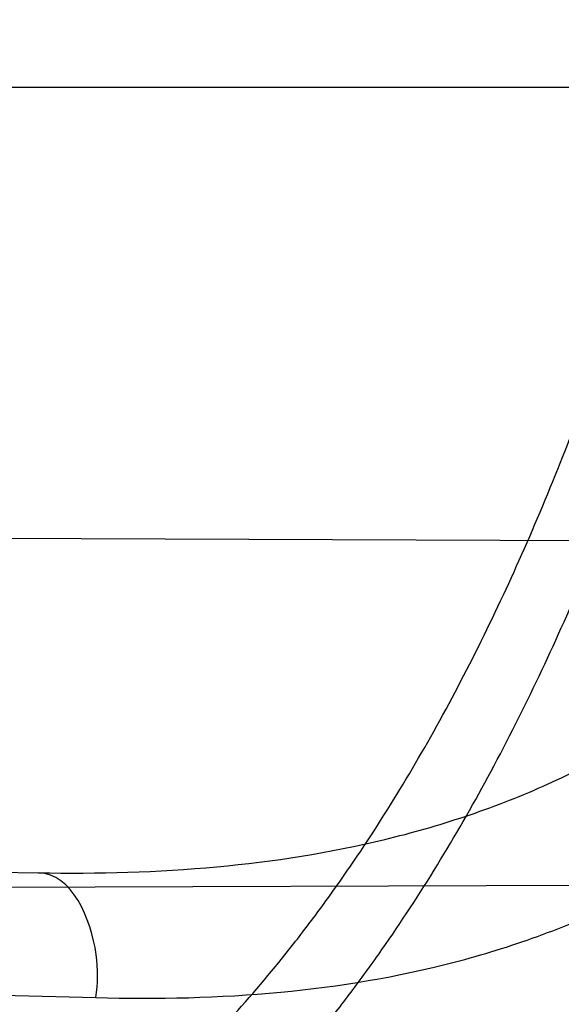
# Model space of a CAD drawing. Header units: millimetres. Extents: x 0 to 297, y 0 to 210.
# Tile 101 of 256: x 145.1874 to 145.2056, y 93.0839 to 93.1169. Entities that reach past the tile are written whole.
import ezdxf

# ---------------------------------------------------------------- set-up
doc = ezdxf.new("R2010")
doc.units = ezdxf.units.MM
doc.header["$LTSCALE"] = 16.335
doc.layers.get('0').update_dxf_attribs({"linetype": 'CONTINUOUS'})
for name, color, linetype in [('01_GLOBAL', 7, 'CONTINUOUS'), ('INTFCLR_1', 7, 'CONTINUOUS'), ('INTFCLR_144815', 7, 'CONTINUOUS')]:
    doc.layers.add(name, color=color, linetype=linetype)

msp = doc.modelspace()

# ---------------------------------------------------------------- linework, layer by layer
at = {"color": 7, "linetype": 'Continuous'}
msp.add_circle((145.8748034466, 92.1344639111), 2.66, dxfattribs=at)
at = {"color": 9, "linetype": 'Continuous'}
msp.add_arc((145.8748034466, 92.1344639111), 2.6259090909, 92.9674534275, 177.0325465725, dxfattribs=at)
at = {"layer": '01_GLOBAL', "color": 7, "linetype": 'Continuous'}
msp.add_circle((145.8748034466, 92.1344639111), 2.695, dxfattribs=at)
at = {"layer": 'INTFCLR_1', "color": 9, "linetype": 'Continuous'}
for p, q in [((144.8526077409, 93.1146596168), (145.2232446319, 93.1146596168)), ((144.8840466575, 93.0935995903), (145.1880752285, 93.0882927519))]:
    msp.add_line(p, q, dxfattribs=at)
at = {"layer": 'INTFCLR_1', "color": 6, "linetype": 'Continuous'}
for p, q in [((145.1559196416, 93.099625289), (145.2104119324, 93.0994350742)), ((145.2069335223, 93.0878720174), (145.1516554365, 93.0876790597))]:
    msp.add_line(p, q, dxfattribs=at)
for radius in [0.4224162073, 0.4014439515]:
    msp.add_arc((144.8596077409, 93.1986596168), radius, 270, 90.00000002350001, dxfattribs=at)
at = {"layer": 'INTFCLR_1', "color": 9, "linetype": 'Continuous'}
msp.add_arc((145.643664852, 109.8619430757), 16.783970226, 268.2538865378, 268.4511225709, dxfattribs=at)
for points, knots in [([(145.235167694, 93.06803805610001), (145.2359987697, 93.0702994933), (145.2376274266, 93.07486591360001), (145.2407305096, 93.0841265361), (145.2457654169, 93.10074899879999), (145.2504341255, 93.12025903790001), (145.2535169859, 93.1376959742), (145.2548129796, 93.1465996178), (145.2554818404, 93.15174935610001), (145.2570256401, 93.1646779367), (145.2586297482, 93.1867687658), (145.2583725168, 93.2128320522), (145.2571603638, 93.229722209), (145.2563978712, 93.2375211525), (145.2558364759, 93.24270819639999), (145.2541019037, 93.2567080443), (145.2501634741, 93.279125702), (145.2444881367, 93.3010123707), (145.2404287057, 93.31400265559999), (145.2389019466, 93.3186491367), (145.2365792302, 93.32549362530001), (145.2313391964, 93.3398030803), (145.2222901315, 93.3608048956), (145.211984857, 93.38064637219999), (145.2048007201, 93.3928589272), (145.2014430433, 93.39829523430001), (145.1992124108, 93.401838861), (145.1931796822, 93.4111586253), (145.1830706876, 93.4254621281), (145.1690288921, 93.44287479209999), (145.1571354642, 93.4559268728), (145.1488272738, 93.46426968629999), (145.1442335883, 93.4686868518), (145.1378598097, 93.47464399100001), (145.1289384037, 93.4824441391), (145.1192814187, 93.4900126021), (145.1131582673, 93.4943666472), (145.1101748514, 93.49636902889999), (145.1077179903, 93.4979464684), (145.1055301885, 93.4992630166), (145.1036031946, 93.50027403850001), (145.1025200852, 93.5007770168), (145.1016575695, 93.50108464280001), (145.1010609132, 93.5012239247), (145.1005598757, 93.50114822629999), (145.1004622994, 93.50067669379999), (145.1007027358, 93.5001554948), (145.1011202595, 93.49943321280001), (145.1017948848, 93.49852402), (145.1026939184, 93.4974154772), (145.1038249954, 93.4961153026), (145.1051758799, 93.49462279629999), (145.106740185, 93.4929397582), (145.1092045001, 93.4903307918), (145.1127127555, 93.4866635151), (145.1192604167, 93.47979277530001), (145.126411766, 93.4720844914), (145.1329263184, 93.4647171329), (145.1369531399, 93.4600323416), (145.143428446, 93.4523417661), (145.1533417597, 93.43987882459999), (145.1663378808, 93.4217466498), (145.175744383, 93.40694421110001), (145.1819029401, 93.3964078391), (145.1860815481, 93.3889972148), (145.1932904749, 93.3754706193), (145.2029180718, 93.35504416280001), (145.209559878, 93.3380139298), (145.212649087, 93.3291841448)], [0, 0, 0, 0, 0.0103790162, 0.0208837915, 0.0420711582, 0.08518389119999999, 0.1071959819, 0.1183353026, 0.1239410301, 0.1295663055, 0.1744258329, 0.2192337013, 0.2417180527, 0.2473539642, 0.2529903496, 0.2641931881, 0.3081223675, 0.3509244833, 0.3614867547, 0.3667496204, 0.3719934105, 0.3926231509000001, 0.4323812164, 0.470412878, 0.488854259, 0.4934078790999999, 0.4979383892, 0.5068921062, 0.5412323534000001, 0.5733304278, 0.6031976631, 0.6172528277, 0.6240454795, 0.630650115, 0.6548352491, 0.6750685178, 0.6834752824, 0.6871962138, 0.6905460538, 0.6960524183, 0.6981915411, 0.6999110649, 0.7012078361, 0.7020914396, 0.7026255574, 0.7031007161, 0.7038824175, 0.7050749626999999, 0.7066970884, 0.7087489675, 0.7112252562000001, 0.7141187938, 0.7174211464, 0.7211233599, 0.729578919, 0.7392839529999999, 0.762009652, 0.7748693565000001, 0.7816473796, 0.7886214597, 0.8181786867, 0.8502212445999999, 0.8846823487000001, 0.8936821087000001, 0.9027944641, 0.9213301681, 0.9597016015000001, 1, 1, 1, 1]), ([(145.1053256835, 93.4996596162), (145.1058354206, 93.4996595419), (145.1084302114, 93.49863302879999), (145.1114097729, 93.4968905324), (145.114679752, 93.49483322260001), (145.1177098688, 93.4928362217), (145.1239326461, 93.4884975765), (145.1337472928, 93.4809600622), (145.1428234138, 93.4731893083), (145.1493077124, 93.4672553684), (145.1539781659, 93.46285851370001), (145.1624222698, 93.4545580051), (145.1745124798, 93.4415729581), (145.1887911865, 93.4242473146), (145.1990766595, 93.4100090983), (145.2052148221, 93.400731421), (145.2074832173, 93.39720574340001), (145.2108964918, 93.3917990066), (145.2181971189, 93.3796576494), (145.2286731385, 93.3599279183), (145.2378781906, 93.33903206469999), (145.2432089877, 93.32479281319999), (145.2455710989, 93.31798419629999), (145.247123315, 93.31336339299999), (145.2512489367, 93.30044977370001), (145.2570185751, 93.2786891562), (145.2610247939, 93.2563880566), (145.262788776, 93.2424626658), (145.2633595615, 93.2373043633), (145.2641347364, 93.22954935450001), (145.2653671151, 93.21275432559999), (145.2656287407, 93.1868333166), (145.2639975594, 93.16486546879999), (145.2624282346, 93.15201095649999), (145.2617481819, 93.1468896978), (145.2604303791, 93.1380345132), (145.2572949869, 93.120689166), (145.2525471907, 93.10128539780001), (145.2474296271, 93.08475977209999), (145.2442749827, 93.0755508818), (145.2426192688, 93.07100993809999), (145.2417743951, 93.0687611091)], [0, 0, 0, 0, 0.0031306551, 0.0166311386, 0.0214593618, 0.0268204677, 0.03892666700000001, 0.0680356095, 0.1027865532, 0.1122690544, 0.1220182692, 0.1421808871, 0.1849821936, 0.2309157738, 0.2799873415, 0.2927705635, 0.2992370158, 0.3057352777, 0.3320402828, 0.3862318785, 0.4428084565, 0.4721382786, 0.4795908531, 0.487069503, 0.5020757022, 0.562848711, 0.6251729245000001, 0.641061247, 0.6490543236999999, 0.6570463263, 0.6889269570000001, 0.7524525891, 0.8160592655, 0.8240370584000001, 0.8319876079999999, 0.8477879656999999, 0.8790177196, 0.9402188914, 0.9703170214, 0.9852457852, 1, 1, 1, 1]), ([(145.212649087, 93.3291841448), (145.2158606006, 93.32000478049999), (145.2216925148, 93.3011419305), (145.227244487, 93.2768964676), (145.2299856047, 93.2607035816), (145.2310878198, 93.25306455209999), (145.2317778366, 93.2479244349), (145.2334659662, 93.23376490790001), (145.2350886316, 93.2104154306), (145.2348602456, 93.1869830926), (145.2340091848, 93.1726576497), (145.2336200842, 93.16742997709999), (145.2329629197, 93.1596496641), (145.2311506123, 93.1430826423), (145.226931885, 93.1181043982), (145.2217743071, 93.0973620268), (145.21827327, 93.08545778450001), (145.2168531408, 93.08078963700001), (145.2142959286, 93.0727821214), (145.2088936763, 93.057325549), (145.2002622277, 93.03625645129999), (145.191382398, 93.0181651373), (145.1856550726, 93.0076054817), (145.1835773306, 93.0038810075), (145.1804900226, 92.9984473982), (145.1738400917, 92.9872483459), (145.1632874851, 92.971132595), (145.150351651, 92.9535411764), (145.1410235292, 92.94206533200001), (145.1356460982, 92.935766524), (145.133618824, 92.9334156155), (145.1301975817, 92.9295053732), (145.1238773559, 92.9224693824), (145.116999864, 92.9151404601), (145.1107938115, 92.9086516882), (145.1070749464, 92.9047482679), (145.1041227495, 92.9015610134), (145.102218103, 92.89935461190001), (145.1011689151, 92.89795985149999), (145.1007337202, 92.8972197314), (145.1004699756, 92.8966887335), (145.1005812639, 92.8959977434), (145.1020539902, 92.8962982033), (145.1036740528, 92.8970747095), (145.1066075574, 92.8986606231), (145.1094057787, 92.90044308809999), (145.1117034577, 92.9019742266), (145.1131778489, 92.902988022), (145.1156556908, 92.9047222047), (145.1196186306, 92.9076236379), (145.1251563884, 92.91192845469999), (145.1334349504, 92.9187409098), (145.1408444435, 92.92538609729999), (145.1473278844, 92.9316038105), (145.1519747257, 92.9361897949), (145.1603493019, 92.94482450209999), (145.1722854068, 92.9582894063), (145.1863008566, 92.9761921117), (145.1963364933, 92.9908581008), (145.2023017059, 93.0003963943), (145.2045040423, 93.0040202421), (145.2078179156, 93.0095804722), (145.2148947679, 93.0220651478), (145.2249952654, 93.0423300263), (145.2319439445, 93.0592659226), (145.2351676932, 93.0680380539)], [0, 0, 0, 0, 0.0419354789, 0.08505031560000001, 0.1071497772, 0.1127379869, 0.1183317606, 0.1295131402, 0.1742263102, 0.2191466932, 0.230445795, 0.2361065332, 0.241751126, 0.2641147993, 0.3079545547, 0.3508736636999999, 0.3561840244, 0.3614616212, 0.3719139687, 0.3924297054, 0.4320526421, 0.4700131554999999, 0.4792642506, 0.483852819, 0.4884035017, 0.5062126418, 0.5400088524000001, 0.5714206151, 0.6003317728, 0.6037560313, 0.6071340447, 0.6137178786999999, 0.6261602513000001, 0.6479155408, 0.6570536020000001, 0.6648783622, 0.6711643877, 0.6757843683, 0.6774462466, 0.6786751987, 0.6794900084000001, 0.6799813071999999, 0.6813020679, 0.6842478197, 0.6888651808, 0.6950795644, 0.6987591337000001, 0.70073729, 0.7027989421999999, 0.7117993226, 0.7219139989, 0.7330405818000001, 0.7580265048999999, 0.7648041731, 0.7717766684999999, 0.7861782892, 0.816667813, 0.8493175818, 0.8841610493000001, 0.8932352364, 0.8978283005, 0.9024468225, 0.9211469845, 0.9596997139, 1, 1, 1, 1]), ([(145.1053256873, 92.89765960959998), (145.1051880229, 92.89765962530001), (145.1048509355, 92.897726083), (145.1048682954, 92.89833203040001), (145.1052289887, 92.89895544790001), (145.1058526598, 92.8998820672), (145.1068032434, 92.9010353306), (145.1086356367, 92.9031125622), (145.110803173, 92.9053838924), (145.113215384, 92.90786955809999), (145.1159839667, 92.9106973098), (145.1217014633, 92.91652117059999), (145.1287122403, 92.92380461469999), (145.1351564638, 92.9308006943), (145.1386445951, 92.9346890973), (145.1407113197, 92.9370268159), (145.1461908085, 92.9432875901), (145.1556953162, 92.95469486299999), (145.1688811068, 92.972191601), (145.1796415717, 92.9882287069), (145.1864241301, 92.99937733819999), (145.1895721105, 93.0047852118), (145.1916900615, 93.00849100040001), (145.1975256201, 93.0189931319), (145.2065751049, 93.0369888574), (145.2153782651, 93.057964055), (145.2208882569, 93.0733543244), (145.2234958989, 93.0813260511), (145.2249438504, 93.0859728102), (145.2285119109, 93.09781736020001), (145.2337695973, 93.1184588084), (145.2380725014, 93.143329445), (145.2399207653, 93.159825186), (145.2405908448, 93.1675708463), (145.2409875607, 93.1727748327), (145.241855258, 93.1870348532), (145.2420882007, 93.2103641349), (145.2404334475, 93.2336088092), (145.2387124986, 93.2477021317), (145.238008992, 93.2528187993), (145.2368850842, 93.26042393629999), (145.2340893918, 93.2765480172), (145.2284266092, 93.3006887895), (145.222482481, 93.3194563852), (145.2192099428, 93.32858819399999)], [0, 0, 0, 0, 0.0008731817, 0.001718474, 0.0032338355, 0.0055641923, 0.008732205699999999, 0.0127298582, 0.0231213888, 0.0286463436, 0.0346993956, 0.04822263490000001, 0.0804125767, 0.0988155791, 0.1085508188, 0.1135449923, 0.1186070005, 0.1613231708, 0.2076862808, 0.2575123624, 0.2837454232, 0.2904461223, 0.2972015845, 0.3108183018, 0.3666504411, 0.4248609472, 0.4549769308, 0.4703146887, 0.4780576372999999, 0.4858477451, 0.5487776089, 0.6130123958, 0.6457680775, 0.6540347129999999, 0.6623246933, 0.6788711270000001, 0.74464742, 0.8101273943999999, 0.8265053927, 0.8346996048, 0.8428861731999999, 0.8752668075, 0.9384714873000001, 1, 1, 1, 1]), ([(145.1880752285, 93.0882927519), (145.1900713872, 93.08825790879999), (145.1939761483, 93.0883627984), (145.1987702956, 93.08910996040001), (145.2019524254, 93.0900176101), (145.2037132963, 93.0906528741), (145.2062999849, 93.09172304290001), (145.2091823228, 93.0933574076), (145.2117821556, 93.0954091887), (145.2132103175, 93.0967203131), (145.2153309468, 93.09886955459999), (145.2172126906, 93.10131522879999), (145.2188413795, 93.1039635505), (145.2198973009, 93.105849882), (145.2210862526, 93.10831605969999), (145.2220924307, 93.1108890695), (145.2227898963, 93.1130191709), (145.2231002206, 93.1141093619), (145.2232446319, 93.1146596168)], [0, 0, 0, 0, 0.1247146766, 0.2435008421, 0.3019244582, 0.3311631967, 0.3603924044, 0.476776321, 0.5364413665, 0.5670062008, 0.5978287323, 0.7250159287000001, 0.7583747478, 0.7920548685, 0.8600121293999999, 0.9292166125, 0.9644627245, 1, 1, 1, 1]), ([(145.18999886, 93.0841050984), (145.1920657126, 93.08404761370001), (145.1961138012, 93.08413919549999), (145.2010822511, 93.084956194), (145.2043665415, 93.0859708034), (145.2061842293, 93.0866816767), (145.2088686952, 93.0878959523), (145.2118499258, 93.0897524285), (145.2145067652, 93.0920652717), (145.2159717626, 93.09354958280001), (145.218165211, 93.096008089), (145.2200875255, 93.09878941), (145.2217469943, 93.1017820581), (145.222824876, 93.10393306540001), (145.2240409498, 93.10674239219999), (145.2250608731, 93.1096676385), (145.225767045, 93.11209053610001), (145.2260802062, 93.1133310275), (145.2262255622, 93.11395736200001)], [0, 0, 0, 0, 0.1201969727, 0.2347797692, 0.2913273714, 0.3197232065, 0.3481872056, 0.4625770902, 0.5220076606, 0.5526740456, 0.5837559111, 0.7134942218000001, 0.7478563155, 0.7826955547, 0.8533137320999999, 0.9256470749, 0.9626222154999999, 1, 1, 1, 1]), ([(145.1234130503, 93.06846188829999), (145.1246906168, 93.0684395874), (145.127239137, 93.06839742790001), (145.1322939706, 93.06832454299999), (145.1385306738, 93.0682604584), (145.1447091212, 93.0682661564), (145.1489821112, 93.06833951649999), (145.1513939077, 93.0684069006), (145.1549202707, 93.0685346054), (145.1600670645, 93.0688360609), (145.1656722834, 93.0694776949), (145.1694585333, 93.070143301), (145.1715577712, 93.07058897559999), (145.174592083, 93.0713117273), (145.1789776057, 93.0726672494), (145.1831210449, 93.0745792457), (145.1857066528, 93.0760806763), (145.1873880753, 93.0771468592), (145.1902341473, 93.07918818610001), (145.1932263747, 93.0819183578), (145.1955867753, 93.08459193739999), (145.1968904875, 93.08622823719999), (145.1988249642, 93.0888272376), (145.2014875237, 93.09307254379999), (145.2039802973, 93.09814812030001), (145.2057662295, 93.10245202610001), (145.2074274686, 93.10694797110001), (145.2084931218, 93.11040167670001), (145.209127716, 93.11273613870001)], [0, 0, 0, 0, 0.0354707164, 0.0707566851, 0.1403369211, 0.2086101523, 0.2422620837, 0.2589694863, 0.2755870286, 0.3402183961, 0.4020447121, 0.4320711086, 0.4469021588, 0.461611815, 0.5186591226, 0.5740110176, 0.587810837, 0.6016461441, 0.6292660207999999, 0.6849553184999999, 0.7135897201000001, 0.7282126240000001, 0.7430221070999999, 0.8035181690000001, 0.8669700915, 0.8997737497, 0.9328434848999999, 1, 1, 1, 1]), ([(145.1233763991, 93.0663641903), (145.1246859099, 93.0663258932), (145.1272983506, 93.06625230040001), (145.1324807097, 93.0661189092), (145.1388757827, 93.06598354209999), (145.1452121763, 93.0659250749), (145.149595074, 93.0659589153), (145.1520689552, 93.06600581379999), (145.1556853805, 93.06610519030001), (145.1609630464, 93.0663729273), (145.1667113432, 93.0669962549), (145.1705929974, 93.0676630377), (145.1727442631, 93.06811340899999), (145.1758531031, 93.0688485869), (145.1803470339, 93.070238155), (145.1845861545, 93.07221662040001), (145.1872266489, 93.0737765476), (145.1889460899, 93.0748851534), (145.191856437, 93.0770157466), (145.1949089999, 93.0798674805), (145.1973099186, 93.0826601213), (145.198636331, 93.0843719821), (145.2006070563, 93.08709686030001), (145.2033141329, 93.0915502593), (145.2058390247, 93.0968683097), (145.20764533, 93.1013808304), (145.2093251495, 93.1061003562), (145.2103990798, 93.10972374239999), (145.211037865, 93.1121724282)], [0, 0, 0, 0, 0.0352840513, 0.0703885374, 0.1396222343, 0.2075595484, 0.24104394, 0.2576664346, 0.2741994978, 0.3384817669, 0.3999443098, 0.4297839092, 0.4445208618, 0.4591331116, 0.5158220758, 0.5708773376, 0.584618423, 0.5984078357, 0.62596322, 0.6816730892, 0.7104014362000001, 0.7250935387, 0.7399872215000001, 0.8009607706, 0.865102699, 0.8983215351, 0.931842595, 1, 1, 1, 1]), ([(145.18999886, 93.0841050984), (145.1900602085, 93.0845845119), (145.1901202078, 93.08608806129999), (145.189191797, 93.08827326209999), (145.1880752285, 93.0882927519)], [0, 0, 0, 0, 0.3020651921, 1, 1, 1, 1])]:
    msp.add_open_spline(points, degree=3, knots=knots, dxfattribs=at)
at = {"layer": 'INTFCLR_1', "color": 6, "linetype": 'Continuous'}
for points, knots in [([(145.1350652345, 93.4996596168), (145.1342109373, 93.4996596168), (145.1357546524, 93.496718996), (145.1370803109, 93.4950968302), (145.1392467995, 93.49225027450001), (145.1419201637, 93.4890306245), (145.145337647, 93.4849215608), (145.149332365, 93.4801497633), (145.1536170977, 93.4749597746), (145.1578478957, 93.4697443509), (145.1617862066, 93.46477665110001), (145.1654017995, 93.46011427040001), (145.1686896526, 93.45577766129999), (145.1716611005, 93.4517737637), (145.1743369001, 93.4480934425), (145.176743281, 93.4447208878), (145.1789048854, 93.4416366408), (145.1808385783, 93.4388324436), (145.1825660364, 93.4362898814), (145.1841084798, 93.43398792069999), (145.185490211, 93.43189981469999), (145.1867189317, 93.4300221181), (145.1878098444, 93.42833769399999), (145.1887779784, 93.42682907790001), (145.1896459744, 93.4254651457), (145.1906214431, 93.4239206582), (145.191753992, 93.4221107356), (145.1928766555, 93.42029359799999), (145.1938510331, 93.4187005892), (145.1946912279, 93.4173162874), (145.1956155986, 93.415780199), (145.1966371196, 93.4140663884), (145.1977643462, 93.41215452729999), (145.1990081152, 93.4100186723), (145.2003754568, 93.4076384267), (145.201880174, 93.4049787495), (145.2035347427, 93.4020034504), (145.2053542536, 93.39866660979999), (145.2073580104, 93.3949100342), (145.2095596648, 93.3906775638), (145.2119715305, 93.3859042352), (145.214608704, 93.3805105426), (145.2174929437, 93.37438539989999), (145.220642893, 93.36739491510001), (145.2240752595, 93.35936816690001), (145.227802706, 93.35009965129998), (145.2318351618, 93.3392957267), (145.2361179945, 93.3267082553), (145.2403681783, 93.3126841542), (145.2442872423, 93.297814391), (145.2476657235, 93.2827730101), (145.2504753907, 93.2676905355), (145.2527156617, 93.25262667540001), (145.2543982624, 93.2375790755), (145.2555287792, 93.22258324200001), (145.256117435, 93.20762456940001), (145.2561708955, 93.1927266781), (145.2556951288, 93.17787585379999), (145.2546936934, 93.16307401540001), (145.2531693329, 93.1483330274), (145.2511191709, 93.1336232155), (145.2485428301, 93.1189642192), (145.2454275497, 93.1043242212), (145.2417708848, 93.0897217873), (145.2376203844, 93.07535951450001), (145.2332204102, 93.06193527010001), (145.2288852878, 93.0500177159), (145.2248596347, 93.0398394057), (145.2211587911, 93.03109336), (145.2177663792, 93.0235207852), (145.2146668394, 93.01692434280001), (145.2118379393, 93.01114230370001), (145.2092594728, 93.0060543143), (145.2069119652, 93.0015625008), (145.2047820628, 92.99759337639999), (145.2028538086, 92.9940827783), (145.2011073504, 92.9909675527), (145.1995253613, 92.98819559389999), (145.1980916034, 92.985722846), (145.1967959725, 92.9835200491), (145.1956290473, 92.9815607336), (145.1945782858, 92.97981554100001), (145.1936278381, 92.9782521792), (145.1927650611, 92.97684539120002), (145.1919665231, 92.9755535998), (145.1911689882, 92.97427311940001), (145.1903111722, 92.9729060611), (145.1893416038, 92.97137374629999), (145.1882509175, 92.9696663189), (145.1870226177, 92.9677633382), (145.1856376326, 92.96564257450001), (145.1840803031, 92.96328767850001), (145.1823329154, 92.9606826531), (145.1803729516, 92.95780619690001), (145.1781781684, 92.9546380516), (145.1757236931, 92.9511600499), (145.1729902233, 92.94736262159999), (145.1699514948, 92.94322961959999), (145.1665806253, 92.9387466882), (145.1628687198, 92.93392583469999), (145.1588145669, 92.9287817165), (145.1544498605, 92.9233761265), (145.149996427, 92.9179675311), (145.1458273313, 92.912982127), (145.1422457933, 92.9086810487), (145.1394492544, 92.9053205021), (145.1371773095, 92.9023512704), (145.1358081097, 92.9006787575), (145.134193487, 92.8976596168), (145.1350652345, 92.8976596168)], [0, 0, 0, 0, 0.0038604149, 0.007501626, 0.0124785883, 0.0188917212, 0.0268498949, 0.0364677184, 0.0470694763, 0.05724446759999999, 0.0668187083, 0.0757144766, 0.08390537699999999, 0.0914099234, 0.09824517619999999, 0.1044667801, 0.1101313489, 0.1152642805, 0.1198589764, 0.1240215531, 0.1277856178, 0.1311734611, 0.1341617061, 0.1368541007, 0.1392736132, 0.1414672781, 0.1451087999, 0.148921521, 0.1511192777, 0.1535471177, 0.1562389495, 0.1592204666, 0.1625628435, 0.1662680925, 0.1703891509, 0.1749670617, 0.1800766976, 0.185772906, 0.1921414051, 0.1993155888, 0.2073311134, 0.2163077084, 0.2264451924, 0.2379233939, 0.2509534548, 0.2658909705, 0.2830621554, 0.3030578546, 0.3259639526, 0.3492662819, 0.3725305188, 0.395610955, 0.4185782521, 0.4413347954, 0.4640172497, 0.4865192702, 0.5089682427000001, 0.5313242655, 0.5536477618, 0.5759939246, 0.5982772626, 0.6207472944, 0.6432362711, 0.6658996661, 0.6887559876, 0.7107777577, 0.7297237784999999, 0.7460531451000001, 0.7602331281, 0.7726347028, 0.7835467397, 0.7931663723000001, 0.8017211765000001, 0.8093215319, 0.8160683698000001, 0.8220757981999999, 0.8274205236, 0.83220661, 0.8364980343, 0.8403367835, 0.8437547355, 0.8468031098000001, 0.8495420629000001, 0.8520223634, 0.8542604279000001, 0.8564046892, 0.8588391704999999, 0.8615533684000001, 0.8645986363, 0.8679945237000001, 0.8717882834, 0.8760445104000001, 0.8807522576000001, 0.8859628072, 0.8917731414, 0.8981681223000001, 0.9051985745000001, 0.9129160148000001, 0.9213486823, 0.930543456, 0.9404096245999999, 0.9509435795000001, 0.9619432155, 0.9720502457, 0.9803711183, 0.9870628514, 0.9922716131, 0.9960607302, 1, 1, 1, 1]), ([(145.1350652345, 92.8976596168), (145.1360387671, 92.8976596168), (145.1377271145, 92.8987973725), (145.1403228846, 92.9003600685), (145.1432989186, 92.90252257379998), (145.1469787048, 92.9053401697), (145.1513602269, 92.908937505), (145.156189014, 92.9131306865), (145.1610884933, 92.9176135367), (145.16571304, 92.9220446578), (145.1699506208, 92.9262668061), (145.1738079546, 92.93025140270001), (145.1773032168, 92.9339784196), (145.1804624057, 92.93744342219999), (145.1833068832, 92.9406452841), (145.1858602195, 92.9435862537), (145.1881553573, 92.9462860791), (145.1902110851, 92.9487505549), (145.1920499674, 92.95099242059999), (145.1936917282, 92.95302517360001), (145.195161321, 92.95487020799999), (145.1964960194, 92.95656687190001), (145.197810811, 92.9582571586), (145.1992115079, 92.9600798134), (145.2006985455, 92.9620412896), (145.2021699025, 92.9640097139), (145.203615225, 92.9659689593), (145.2051191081, 92.96803560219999), (145.2067839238, 92.9703578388), (145.2086446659, 92.97299707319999), (145.2107239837, 92.976003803), (145.2130437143, 92.9794328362), (145.2156231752, 92.9833409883), (145.2184823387, 92.9877982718), (145.2216518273, 92.99290263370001), (145.2251614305, 92.9987667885), (145.229038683, 93.00552838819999), (145.2333125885, 93.0133695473), (145.2380078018, 93.0225036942), (145.2431555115, 93.03325044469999), (145.2486552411, 93.04576276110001), (145.2541538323, 93.05964751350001), (145.2592951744, 93.0742866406), (145.2638614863, 93.0891255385), (145.2678132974, 93.10401926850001), (145.2711637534, 93.1189518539), (145.2739112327, 93.1338443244), (145.2760779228, 93.14873712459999), (145.2776685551, 93.1635668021), (145.2786982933, 93.17835697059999), (145.2791763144, 93.1930929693), (145.2791102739, 93.20777733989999), (145.2785051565, 93.2224188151), (145.2773642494, 93.2370081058), (145.2756872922, 93.2515514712), (145.2734729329, 93.2660467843), (145.2707211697, 93.28047186), (145.2674209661, 93.2948590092), (145.2635667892, 93.3091902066), (145.259139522, 93.3234820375), (145.254151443, 93.33766185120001), (145.2488018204, 93.351194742), (145.2434345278, 93.3634522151), (145.238408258, 93.3740016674), (145.2338248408, 93.38297495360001), (145.2296571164, 93.3906774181), (145.2258775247, 93.3973229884), (145.2224553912, 93.4030908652), (145.2193628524, 93.40811759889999), (145.216567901, 93.41251817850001), (145.2140471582, 93.4163762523), (145.2117761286, 93.4197682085), (145.209737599, 93.422748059), (145.2079066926, 93.42537326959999), (145.20627007, 93.4276809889), (145.2048016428, 93.4297213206), (145.203482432, 93.43153041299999), (145.202221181, 93.4332394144), (145.2009100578, 93.4349957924), (145.1994654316, 93.43690657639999), (145.1979774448, 93.438847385), (145.1964846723, 93.44076776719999), (145.1949729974, 93.4426876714), (145.1933137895, 93.4447656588), (145.1914604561, 93.4470505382), (145.1893845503, 93.4495659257), (145.1870661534, 93.45232249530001), (145.1844777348, 93.45533473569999), (145.1815962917, 93.45861035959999), (145.1783918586, 93.4621590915), (145.174841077, 93.46597939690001), (145.1709238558, 93.47006182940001), (145.1666153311, 93.47439075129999), (145.1619164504, 93.47892812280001), (145.1569054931, 93.4835493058), (145.1519289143, 93.48790146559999), (145.1473729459, 93.4916672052), (145.1435388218, 93.4946187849), (145.1404516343, 93.4968744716), (145.1377826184, 93.49848721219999), (145.1360568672, 93.4996596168), (145.1350652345, 93.4996596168)], [0, 0, 0, 0, 0.0042187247, 0.0081401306, 0.0133978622, 0.0200459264, 0.0282638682, 0.0379443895, 0.0477615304, 0.05703690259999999, 0.0656973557, 0.0736821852, 0.0810680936, 0.0878383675, 0.0940009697, 0.0996271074, 0.1047154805, 0.1093563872, 0.1135342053, 0.1172803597, 0.1206792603, 0.1237557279, 0.1266349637, 0.1299589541, 0.1337168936, 0.1373013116, 0.1406085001, 0.1442672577, 0.148377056, 0.1529904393, 0.1582606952, 0.164218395, 0.1709303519, 0.1785521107, 0.1871652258, 0.1969659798, 0.2081658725, 0.2209392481, 0.2356613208, 0.2526660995, 0.2725685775, 0.2948769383, 0.3173640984, 0.3397873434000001, 0.3621386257, 0.3841211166, 0.4060891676, 0.4277469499, 0.4493218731, 0.470705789, 0.4919793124, 0.5131981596, 0.5343255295, 0.5554668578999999, 0.5765984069, 0.5977513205, 0.6189954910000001, 0.6402209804, 0.6617015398, 0.6832900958, 0.7050415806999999, 0.7268239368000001, 0.7463339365, 0.7630160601, 0.7774553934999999, 0.7899931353, 0.8009638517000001, 0.8105830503, 0.8190545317, 0.8265380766, 0.8331730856, 0.8390248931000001, 0.8442268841, 0.8488182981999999, 0.8528943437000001, 0.8564866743, 0.8597116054, 0.8625968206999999, 0.8656908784, 0.8692094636, 0.8729771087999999, 0.8762884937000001, 0.879749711, 0.8835661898, 0.8878115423, 0.8924986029, 0.8976989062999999, 0.9034198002, 0.9097088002, 0.9166034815, 0.9241390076, 0.9323094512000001, 0.9411199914, 0.9506041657, 0.9606137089, 0.9706541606, 0.9792553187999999, 0.9862062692, 0.9916647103, 0.9957028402, 1, 1, 1, 1])]:
    msp.add_open_spline(points, degree=3, knots=knots, dxfattribs=at)
at = {"layer": 'INTFCLR_144815', "color": 6, "linetype": 'Continuous'}
for radius in [0.4466793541, 0.4256665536]:
    msp.add_circle((144.8596077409, 93.1986596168), radius, dxfattribs=at)
for radius, start, end in [(0.6157754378, 313.9937911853, 154.5150993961), (0.5947754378, 312.9543589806, 154.5144414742), (0.5751005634, 282.2440355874, 71.2863570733), (0.4537777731, 308.490992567, 51.50900743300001), (0.4480128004, 313.9992414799, 46.00075850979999)]:
    msp.add_arc((144.8596077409, 93.1986596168), radius, start, end, dxfattribs=at)
at = {"layer": 'INTFCLR_144815', "color": 9, "linetype": 'Continuous'}
for centre, radius, start, end in [((144.8596077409, 93.1986596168), 0.5712784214, 292.4997540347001, 54.0964566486), ((144.8596102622, 93.19866079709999), 0.5153523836, 292.4997540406, 54.09645665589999), ((144.8596257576, 93.1986639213), 0.5066391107, 311.2505121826, 48.7494878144), ((144.859607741, 93.1986596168), 0.4617768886, 314.0862202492, 45.9137797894), ((144.8596077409, 93.1986596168), 0.450734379, 313.8592910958, 46.1407088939), ((144.8596077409, 93.1986596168), 0.4477854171, 314.0319604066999, 45.9680396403)]:
    msp.add_arc(centre, radius, start, end, dxfattribs=at)
at = {"layer": 'INTFCLR_144815', "color": 6, "linetype": 'Continuous'}
for points, knots in [([(145.1715348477, 92.8871597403), (145.1712150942, 92.887165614), (145.1712119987, 92.888398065), (145.1717859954, 92.8890887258), (145.1723169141, 92.8900495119), (145.1728921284, 92.8909093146), (145.1735763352, 92.8919125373), (145.1743814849, 92.8930382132), (145.17530592, 92.89429876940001), (145.1763525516, 92.89569628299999), (145.1775225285, 92.8972363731), (145.1788179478, 92.8989246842), (145.1802417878, 92.90076905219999), (145.1817966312, 92.902777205), (145.1834827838, 92.9049546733), (145.1852973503, 92.907303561), (145.1872357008, 92.90982438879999), (145.189295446, 92.9125211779), (145.1914790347, 92.9154049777), (145.1937896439, 92.9184888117), (145.1962240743, 92.9217782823), (145.1987743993, 92.92527328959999), (145.2014309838, 92.9289717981), (145.2041860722, 92.9328747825), (145.2070298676, 92.9369806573), (145.2099514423, 92.9412863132), (145.2129388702, 92.94578706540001), (145.215979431, 92.95047669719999), (145.2190598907, 92.95534762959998), (145.2221667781, 92.9603911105), (145.2252866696, 92.9655974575), (145.2284064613, 92.9709563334), (145.2315136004, 92.9764570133), (145.2345962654, 92.98208862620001), (145.2376434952, 92.98784036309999), (145.2406452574, 92.99370162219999), (145.2435925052, 92.99966217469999), (145.2464771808, 93.005712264), (145.2492921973, 93.01184268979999), (145.2520314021, 93.01804486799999), (145.2546894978, 93.0243108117), (145.2572619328, 93.0306330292), (145.2597453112, 93.03700571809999), (145.2621317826, 93.0434101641), (145.2644188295, 93.0498389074), (145.2666074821, 93.05629353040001), (145.2687002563, 93.0627819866), (145.2706975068, 93.0693065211), (145.2725965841, 93.0758590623), (145.2743963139, 93.08243582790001), (145.2760946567, 93.0890285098), (145.2776905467, 93.0956308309), (145.2791843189, 93.1022416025), (145.2805765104, 93.10886063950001), (145.2818676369, 93.1154879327), (145.2830580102, 93.12212274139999), (145.2841477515, 93.12876325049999), (145.2851369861, 93.1354072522), (145.2860260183, 93.1420534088), (145.2868152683, 93.14870134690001), (145.2875051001, 93.1553505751), (145.2880958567, 93.16200073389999), (145.2885878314, 93.1686513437), (145.2889813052, 93.17530234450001), (145.289276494, 93.18195348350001), (145.2894735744, 93.1886048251), (145.2895726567, 93.1952561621), (145.2895738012, 93.20190757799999), (145.2894770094, 93.20855889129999), (145.2892822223, 93.2152102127), (145.2889893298, 93.2218613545), (145.2885981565, 93.228512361), (145.2881084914, 93.23516293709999), (145.2875200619, 93.2418129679), (145.2868325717, 93.24846205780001), (145.2860456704, 93.2551099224), (145.2851589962, 93.26175603), (145.2841721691, 93.2683997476), (145.2830848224, 93.2750402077), (145.2818965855, 93.2816764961), (145.2806070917, 93.2883076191), (145.2792161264, 93.2949318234), (145.2777236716, 93.3015466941), (145.27612979, 93.30814986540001), (145.2744344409, 93.314739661), (145.2726374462, 93.3213150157), (145.2707388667, 93.3278740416), (145.2687392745, 93.3344133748), (145.2666397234, 93.34092869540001), (145.2644415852, 93.34741542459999), (145.2621464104, 93.3538691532), (145.2597562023, 93.3602849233), (145.2572735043, 93.3666571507), (145.2547014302, 93.37297970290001), (145.2520437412, 93.3792458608), (145.2493049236, 93.3854482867), (145.2464902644, 93.3915790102), (145.2436059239, 93.39762942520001), (145.240658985, 93.4035903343), (145.2376574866, 93.4094520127), (145.2346104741, 93.4152042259), (145.231527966, 93.4208363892), (145.2284209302, 93.42633767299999), (145.2253011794, 93.4316972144), (145.2221812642, 93.4369042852), (145.2190742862, 93.44194854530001), (145.2159936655, 93.44682031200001), (145.2129528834, 93.4515108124), (145.209965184, 93.45601244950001), (145.207043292, 93.4603189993), (145.2041991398, 93.4644257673), (145.2014436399, 93.4683296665), (145.1987864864, 93.47202925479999), (145.1962360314, 93.47552468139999), (145.1937992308, 93.47881756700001), (145.1914816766, 93.48191080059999), (145.1892876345, 93.484808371), (145.1872201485, 93.487515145), (145.1852811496, 93.49003667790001), (145.1834716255, 93.49237897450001), (145.1817917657, 93.4945483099), (145.1802410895, 93.4965510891), (145.1788186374, 93.4983936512), (145.1775230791, 93.5000821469), (145.1763528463, 93.5016225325), (145.1753062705, 93.5030200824), (145.1743814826, 93.5042807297), (145.1735770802, 93.50540657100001), (145.1728902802, 93.5064096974), (145.1723225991, 93.507270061), (145.1718630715, 93.5080606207), (145.171402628, 93.5088026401), (145.1710534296, 93.51015065), (145.1715348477, 93.5101594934)], [0, 0, 0, 0, 0.0014103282, 0.0032894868, 0.0045784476, 0.006109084, 0.0078878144, 0.009921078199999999, 0.0122159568, 0.0147800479, 0.0176210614, 0.0207450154, 0.0241645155, 0.0278962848, 0.0319450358, 0.0363094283, 0.0409856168, 0.0459681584, 0.0512740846, 0.0569372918, 0.0629614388, 0.06932079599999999, 0.0760170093, 0.0830428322, 0.09038864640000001, 0.09804223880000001, 0.1059886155, 0.1142106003, 0.1226891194, 0.1314036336, 0.1403327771, 0.1494548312, 0.1587482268, 0.1681920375, 0.1777662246, 0.1874518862, 0.1972313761, 0.2070885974, 0.2170088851, 0.2269790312, 0.2369874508, 0.247023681, 0.2570780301, 0.2671479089, 0.2771627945, 0.2871678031, 0.297203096, 0.3072268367, 0.3172573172, 0.3272873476, 0.3372951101, 0.3472786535, 0.3572404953, 0.3671820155, 0.3771057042, 0.38701475, 0.3969071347, 0.4067804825, 0.4166362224, 0.4264761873, 0.4363022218, 0.4461151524, 0.4559173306, 0.4657100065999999, 0.4754958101, 0.4852761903, 0.4950537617, 0.5048299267, 0.514607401, 0.5243876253, 0.5341732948, 0.5439658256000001, 0.5537677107, 0.5635801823, 0.5734055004, 0.5832449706, 0.5931003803, 0.6029729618, 0.6128636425, 0.6227732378, 0.6327028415, 0.6426530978, 0.6526214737, 0.6626060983, 0.6726078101, 0.6826271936, 0.6926651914, 0.7027189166, 0.7127821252, 0.7228511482, 0.7329216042, 0.7429877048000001, 0.7530428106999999, 0.7630790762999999, 0.7730874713, 0.7830577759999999, 0.7929782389, 0.8028356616, 0.8126154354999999, 0.8223014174, 0.8318761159, 0.8413205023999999, 0.8506146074, 0.8597374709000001, 0.8686675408, 0.8773831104, 0.8858627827, 0.8940860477, 0.9020337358, 0.9096886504, 0.9170358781, 0.9240630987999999, 0.9307608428, 0.9371226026, 0.9431446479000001, 0.9488258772, 0.9541674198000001, 0.9591725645, 0.9638462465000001, 0.9681947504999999, 0.9722253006, 0.9759458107, 0.979364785, 0.9824904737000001, 0.9853313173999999, 0.9878955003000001, 0.9901906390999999, 0.9922241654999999, 0.994002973, 0.9955336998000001, 0.9968227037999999, 0.9978766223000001, 1, 1, 1, 1]), ([(145.1816919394, 93.4996596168), (145.1813689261, 93.4996596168), (145.181354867, 93.4984164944), (145.1818990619, 93.4977049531), (145.1824036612, 93.4967241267), (145.1829511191, 93.4958450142), (145.1836029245, 93.49481997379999), (145.1843702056, 93.4936699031), (145.1852510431, 93.4923828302), (145.1862478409, 93.4909569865), (145.1873615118, 93.4893868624), (145.1885933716, 93.48766759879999), (145.1899443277, 93.4857938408), (145.1914151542, 93.48376000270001), (145.1930061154, 93.48156053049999), (145.1947171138, 93.47918971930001), (145.1965473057, 93.47664219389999), (145.1984952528, 93.47391268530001), (145.2005585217, 93.47099658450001), (145.2027337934, 93.46788981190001), (145.2050166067, 93.46458923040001), (145.207401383, 93.4610926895), (145.2098813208, 93.4573992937), (145.2124484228, 93.45350951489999), (145.2150935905, 93.44942523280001), (145.2178067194, 93.44514979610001), (145.2205768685, 93.4406879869), (145.2233924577, 93.436045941), (145.2262415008, 93.43123100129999), (145.2291118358, 93.4262515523), (145.2319913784, 93.42111677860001), (145.2348683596, 93.4158364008), (145.2377314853, 93.4104204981), (145.2405700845, 93.4048793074), (145.2433742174, 93.39922304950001), (145.2461347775, 93.3934617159), (145.2488435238, 93.3876049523), (145.2514930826, 93.381661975), (145.2540769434, 93.37564147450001), (145.2565894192, 93.3695515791), (145.2590255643, 93.3633999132), (145.2613812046, 93.35719337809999), (145.2636527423, 93.3509384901), (145.2658372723, 93.34464092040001), (145.2679322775, 93.3383061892), (145.2699358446, 93.3319388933), (145.2718463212, 93.32554360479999), (145.2736625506, 93.3191239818), (145.275383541, 93.3126837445), (145.2770086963, 93.30622572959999), (145.2785375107, 93.29975290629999), (145.2799697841, 93.29326740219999), (145.281305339, 93.2867715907), (145.282544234, 93.2802670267), (145.2836865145, 93.2737555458), (145.2847323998, 93.2672381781), (145.285682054, 93.2607163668), (145.2865357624, 93.2541907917), (145.2872937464, 93.2476625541), (145.2879563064, 93.24113198), (145.2885236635, 93.2345999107), (145.2889960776, 93.22806647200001), (145.2893737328, 93.22153232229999), (145.2896568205, 93.2149974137), (145.2898454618, 93.208462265), (145.2899397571, 93.20192674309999), (145.2899397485, 93.1953913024), (145.2898454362, 93.18885579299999), (145.2896567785, 93.1823206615), (145.2893736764, 93.175785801), (145.2889960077, 93.1692516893), (145.2885235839, 93.1627183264), (145.2879562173, 93.1561863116), (145.2872936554, 93.1496558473), (145.2865356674, 93.1431276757), (145.2856819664, 93.136602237), (145.2847323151, 93.130080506), (145.283686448, 93.1235632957), (145.2825441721, 93.1170518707), (145.2813053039, 93.1105474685), (145.2799697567, 93.1040517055), (145.2785375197, 93.0975663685), (145.277008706, 93.091093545), (145.2753835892, 93.0846356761), (145.2736625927, 93.0781954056), (145.2718464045, 93.07177591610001), (145.2699359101, 93.0653805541), (145.2679323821, 93.0590133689), (145.2658373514, 93.05267854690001), (145.2636528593, 93.0463810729), (145.2613812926, 93.04012609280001), (145.2590256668, 93.03391958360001), (145.2565895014, 93.0277678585), (145.2540770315, 93.0216779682), (145.2514931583, 93.01565743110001), (145.2488435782, 93.00971440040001), (145.2461348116, 93.0038575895), (145.2433742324, 92.99809621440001), (145.2405700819, 92.9924399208), (145.2377314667, 92.9868986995), (145.2348683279, 92.98148277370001), (145.2319913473, 92.9762023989), (145.2291118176, 92.97106764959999), (145.2262415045, 92.9660882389), (145.2233924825, 92.9612733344), (145.220576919, 92.95663132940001), (145.2178068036, 92.95216957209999), (145.2150937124, 92.9478941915), (145.2124485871, 92.9438099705), (145.2098815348, 92.9399202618), (145.2074016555, 92.9362269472), (145.2050169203, 92.9327304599), (145.2027341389, 92.9294299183), (145.2005588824, 92.9263231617), (145.1984956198, 92.92340706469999), (145.1965476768, 92.9206775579), (145.1947174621, 92.918129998), (145.1930064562, 92.91575917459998), (145.1914154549, 92.9135596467), (145.1899446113, 92.91152578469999), (145.1885936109, 92.9096519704), (145.1873617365, 92.9079326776), (145.1862480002, 92.9063625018), (145.1852512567, 92.9049366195), (145.1843701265, 92.90364951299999), (145.1836036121, 92.902499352), (145.1829493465, 92.90147443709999), (145.1824091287, 92.9005947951), (145.1819724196, 92.8997882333), (145.1815362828, 92.8990246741), (145.1812048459, 92.8976596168), (145.1816919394, 92.8976596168)], [0, 0, 0, 0, 0.0014863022, 0.0034583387, 0.00480742, 0.0064070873, 0.008263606, 0.0103831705, 0.0127725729, 0.0154385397, 0.018388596, 0.0216299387, 0.0251705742, 0.0290176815, 0.0331791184, 0.0376612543, 0.0424708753, 0.0476126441, 0.053091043, 0.05890788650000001, 0.0650637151, 0.071556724, 0.0783824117, 0.08553378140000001, 0.09300120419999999, 0.1007725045, 0.1088330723, 0.1171662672, 0.125753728, 0.1345758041, 0.1436120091, 0.1528416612, 0.1622443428, 0.1717998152, 0.1814887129, 0.1912927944, 0.2011949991, 0.2111795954, 0.2212322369, 0.2313400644, 0.2414915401, 0.251676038, 0.2618853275, 0.272110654, 0.2823462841, 0.2925853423, 0.3028240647, 0.3130572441, 0.3232827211, 0.3334966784, 0.3436983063, 0.353884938, 0.364056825, 0.3742120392, 0.3843517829, 0.3944749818, 0.4045834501, 0.4146764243, 0.4247563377, 0.4348229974, 0.4448791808, 0.4549248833, 0.4649631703, 0.4749943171, 0.4850215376, 0.4950452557, 0.505068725, 0.5150924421, 0.5251196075, 0.5351507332, 0.5451888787, 0.5552345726, 0.5652905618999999, 0.5753571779, 0.5854368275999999, 0.5955298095, 0.6056379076, 0.615761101, 0.6259004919, 0.6360558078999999, 0.6462271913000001, 0.6564139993, 0.6666151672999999, 0.6768294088, 0.6870543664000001, 0.6972879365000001, 0.7075261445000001, 0.7177656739, 0.7280008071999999, 0.7382265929, 0.7484354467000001, 0.7586203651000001, 0.7687717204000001, 0.7788795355, 0.7889322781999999, 0.7989169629, 0.8088192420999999, 0.8186233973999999, 0.8283123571, 0.8378678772, 0.8472706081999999, 0.8565002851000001, 0.8655364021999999, 0.8743584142, 0.8829458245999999, 0.8912789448, 0.8993394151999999, 0.9071106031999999, 0.9145779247, 0.9217291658, 0.9285546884, 0.9350475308, 0.9412033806, 0.9470201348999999, 0.9524985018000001, 0.9576403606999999, 0.9624499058, 0.9669322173, 0.9710936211, 0.9749409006, 0.978481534, 0.9817230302, 0.984673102, 0.9873392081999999, 0.9897286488, 0.9918483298, 0.9937048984, 0.9953046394, 0.9966537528, 0.9977587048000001, 1, 1, 1, 1]), ([(145.2619187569, 93.198659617), (145.2619187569, 93.19452705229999), (145.2617972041, 93.18625736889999), (145.2612501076, 93.1738549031), (145.2603370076, 93.16145215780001), (145.2590551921, 93.1490500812), (145.2574020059, 93.1366506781), (145.2553745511, 93.1242576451), (145.2529686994, 93.1118765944), (145.2501810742, 93.09951567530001), (145.2470107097, 93.0871860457), (145.2434550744, 93.07490437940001), (145.2395175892, 93.0626901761), (145.2352018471, 93.05056894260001), (145.2305195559, 93.03857297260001), (145.2254865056, 93.026740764), (145.2201294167, 93.0151203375), (145.2144851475, 93.00376778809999), (145.2086034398, 92.9927497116), (145.2025493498, 92.98213900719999), (145.1964022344, 92.9720136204), (145.1902548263, 92.96245285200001), (145.1842079, 92.9535296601), (145.1783638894, 92.94530411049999), (145.1728175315, 92.9378166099), (145.1676486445, 92.9310831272), (145.1629171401, 92.9250980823), (145.1586605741, 92.91983716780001), (145.1549015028, 92.9152592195), (145.1516394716, 92.9113214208), (145.1488735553, 92.9079678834), (145.1465811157, 92.9051666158), (145.1447678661, 92.9028433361), (145.1433636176, 92.901047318), (145.1424842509, 92.89954064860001), (145.1417601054, 92.8987053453), (145.1418564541, 92.8976596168), (145.1421340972, 92.8976596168)], [0, 0, 0, 0, 0.0373969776, 0.0748305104, 0.1123278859, 0.1499208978, 0.1876426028, 0.2255106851, 0.2635438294, 0.3017616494, 0.3401610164, 0.3787310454, 0.4174490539, 0.4562752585, 0.4951477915, 0.5339633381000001, 0.5726158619, 0.6109244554, 0.6486768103, 0.6856239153, 0.7214601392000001, 0.7558561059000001, 0.7884730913, 0.8189949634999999, 0.8471589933, 0.8727898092, 0.8958085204, 0.9161981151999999, 0.9340282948, 0.9494114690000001, 0.9624736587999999, 0.9733586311, 0.9821878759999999, 0.9890812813, 0.9941468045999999, 0.9974875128, 1, 1, 1, 1]), ([(145.1615550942, 92.8871597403), (145.1612445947, 92.8871653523), (145.1612273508, 92.8883633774), (145.1618093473, 92.88902974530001), (145.1623391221, 92.8899608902), (145.1629159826, 92.8907942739), (145.1636016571, 92.8917673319), (145.1644091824, 92.8928595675), (145.165336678, 92.8940832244), (145.1663871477, 92.895440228), (145.1675618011, 92.8969361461), (145.1688622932, 92.8985758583), (145.170290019, 92.9003649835), (145.1718464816, 92.90230967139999), (145.1735329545, 92.9044164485), (145.1753505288, 92.9066922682), (145.177299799, 92.9091441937), (145.1793809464, 92.9117795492), (145.1815932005, 92.91460528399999), (145.1839344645, 92.9176275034), (145.1864007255, 92.9208506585), (145.1889860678, 92.92427744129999), (145.1916830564, 92.92790912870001), (145.1944830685, 92.9317458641), (145.1973763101, 92.9357865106), (145.200351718, 92.94002829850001), (145.2033970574, 92.94446670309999), (145.2064992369, 92.9490956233), (145.2096445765, 92.95390750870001), (145.2128191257, 92.9588935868), (145.2160089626, 92.9640441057), (145.2192004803, 92.9693486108), (145.2223806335, 92.9747962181), (145.225537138, 92.98037587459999), (145.2286586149, 92.9860765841), (145.2317346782, 92.9918875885), (145.2347559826, 92.9977985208), (145.2377142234, 93.00379950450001), (145.2406021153, 93.0098812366), (145.2434133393, 93.01603502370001), (145.2461424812, 93.0222528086), (145.2487849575, 93.0285271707), (145.2513369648, 93.03485138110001), (145.2537953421, 93.04121924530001), (145.2561575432, 93.04762518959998), (145.258421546, 93.0540641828), (145.2605857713, 93.06053167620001), (145.2626490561, 93.06702366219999), (145.2646105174, 93.07353639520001), (145.2664696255, 93.08006675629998), (145.2682260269, 93.0866117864), (145.269879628, 93.09316909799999), (145.2714304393, 93.099736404), (145.272878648, 93.1063119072), (145.2742244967, 93.1128938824), (145.2754683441, 93.1194810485), (145.2766105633, 93.1260721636), (145.2776515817, 93.132666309), (145.2785918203, 93.13926261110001), (145.2794317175, 93.14586047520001), (145.2801716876, 93.15245937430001), (145.280812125, 93.159058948), (145.2813533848, 93.1656588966), (145.2817957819, 93.1722590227), (145.2821395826, 93.17885920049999), (145.2823849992, 93.1854593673), (145.2825321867, 93.19205949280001), (145.2825648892, 93.1964597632), (145.2825648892, 93.1986596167)], [0, 0, 0, 0, 0.0027272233, 0.00637693, 0.0088871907, 0.0118720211, 0.0153444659, 0.0193180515, 0.02380733, 0.0288260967, 0.0343890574, 0.0405101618, 0.0472051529, 0.05449051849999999, 0.0623846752, 0.0709044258, 0.0800682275, 0.08989261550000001, 0.1003941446, 0.1115838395, 0.1234656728, 0.1360350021, 0.1492811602, 0.1631910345, 0.1777467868, 0.1929237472, 0.2086919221, 0.2250163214, 0.241858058, 0.2591751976, 0.2769240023, 0.2950599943, 0.3135389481, 0.3323178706, 0.3513557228, 0.3706138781, 0.3900565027, 0.40965088, 0.4293672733, 0.4491790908, 0.4690627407, 0.4889974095, 0.5089649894, 0.5289504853, 0.5489397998, 0.5689220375, 0.5888883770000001, 0.6088300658, 0.6287418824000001, 0.6486179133, 0.6684555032, 0.6882511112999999, 0.7080041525, 0.7277129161, 0.7473782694, 0.7670001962, 0.7865808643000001, 0.8061213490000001, 0.8256243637, 0.8450923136, 0.8645285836, 0.8839363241, 0.9033192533, 0.9226811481, 0.9420259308, 0.9613578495, 0.9806810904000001, 1, 1, 1, 1]), ([(145.1891690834, 92.9047879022), (145.1887851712, 92.9047946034), (145.1889546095, 92.9063099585), (145.1897315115, 92.9074508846), (145.1908843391, 92.9095999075), (145.1925602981, 92.9121332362), (145.1947341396, 92.9154009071), (145.1974252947, 92.9193185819), (145.2006308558, 92.9239734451), (145.2042332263, 92.9292366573), (145.2079731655, 92.9347820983), (145.2115725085, 92.94023253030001), (145.2148750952, 92.94533809), (145.2178706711, 92.9500745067), (145.220574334, 92.9544418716), (145.2230116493, 92.9584575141), (145.2251949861, 92.9621251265), (145.2271471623, 92.9654624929), (145.2288885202, 92.96848897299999), (145.2304549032, 92.97125332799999), (145.2319718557, 92.97396705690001), (145.2335082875, 92.97675649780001), (145.235040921, 92.97958443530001), (145.236458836, 92.9822408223), (145.2377089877, 92.98461664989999), (145.2388113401, 92.9867374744), (145.2397838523, 92.9886289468), (145.2406875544, 92.9904043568), (145.241596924, 92.99220974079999), (145.2425851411, 92.99419277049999), (145.2436776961, 92.99641190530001), (145.2448886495, 92.9989051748), (145.2462310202, 93.0017128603), (145.2477173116, 93.0048776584), (145.2493581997, 93.008442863), (145.251170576, 93.0124729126), (145.2531660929, 93.017031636), (145.2553605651, 93.0222009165), (145.2577752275, 93.02809295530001), (145.2604300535, 93.0348469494), (145.26333995, 93.04263079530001), (145.2665092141, 93.0516239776), (145.2699429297, 93.06209629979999), (145.27355238, 93.07413936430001), (145.2770962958, 93.08734809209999), (145.2803400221, 93.1011291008), (145.2831548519, 93.11499648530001), (145.285532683, 93.12890971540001), (145.2874745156, 93.1428484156), (145.288982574, 93.15681988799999), (145.2900557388, 93.170785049), (145.2906967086, 93.184736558), (145.290839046, 93.1940239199), (145.290839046, 93.1986596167)], [0, 0, 0, 0, 0.0036397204, 0.0085369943, 0.0157954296, 0.0255088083, 0.0378134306, 0.0528137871, 0.0706279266, 0.09136563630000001, 0.1132788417, 0.1340284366, 0.1532798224, 0.1709168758, 0.1871507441, 0.2019689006, 0.2154440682, 0.2276101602, 0.2386187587, 0.2485421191, 0.257728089, 0.268088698, 0.2787291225, 0.288218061, 0.2966314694, 0.3041773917, 0.3108751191, 0.3167920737, 0.3230614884, 0.3300369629, 0.337794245, 0.3465081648, 0.3563110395, 0.3672939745, 0.3796510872, 0.3935134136, 0.4091801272, 0.426821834, 0.4467452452, 0.4695381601, 0.4956096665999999, 0.5255127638, 0.5599184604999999, 0.6000687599, 0.6446728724, 0.6895337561, 0.7342496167, 0.7787833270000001, 0.8233104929, 0.8676315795, 0.9119694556, 0.9560574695, 1, 1, 1, 1]), ([(145.3115000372, 93.1986596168), (145.3115000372, 93.1940578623), (145.3113516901, 93.1848438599), (145.3106831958, 93.17102452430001), (145.3095662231, 93.1572039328), (145.3079983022, 93.14339218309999), (145.3059760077, 93.1295957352), (145.3034956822, 93.11582382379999), (145.3005540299, 93.10208957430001), (145.2971490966, 93.0884112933), (145.2932813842, 93.0748135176), (145.2889552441, 93.06132776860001), (145.2841806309, 93.0479939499), (145.2789753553, 93.0348614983), (145.2733674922, 93.0219903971), (145.2673981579, 93.00945161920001), (145.2611238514, 92.9973266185), (145.2546184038, 92.98570571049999), (145.2479729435, 92.97468395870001), (145.2412937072, 92.9643554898), (145.2346967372, 92.9548055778), (145.2282996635, 92.9461025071), (145.2222127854, 92.9382912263), (145.2165301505, 92.93138957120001), (145.2113244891, 92.9253902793), (145.2066450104, 92.9202629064), (145.2025199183, 92.9159680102), (145.1989594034, 92.9124424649), (145.1959636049, 92.9096674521), (145.1935201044, 92.90750180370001), (145.1913967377, 92.9059628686), (145.1900017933, 92.9047733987), (145.1891691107, 92.9047879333)], [0, 0, 0, 0, 0.0421285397, 0.08434683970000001, 0.1266414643, 0.1690446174, 0.2115817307, 0.2542734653, 0.2971305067, 0.3401457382, 0.3832945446, 0.4265305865, 0.4697791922, 0.5129300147, 0.5558322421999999, 0.5982870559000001, 0.6400420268, 0.6807938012, 0.7201892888, 0.7578469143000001, 0.7933806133, 0.8264335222, 0.8567170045, 0.8840287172, 0.9082689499, 0.9294277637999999, 0.9475672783, 0.9627965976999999, 0.9752495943, 0.9850650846, 0.9923757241, 1, 1, 1, 1])]:
    msp.add_open_spline(points, degree=3, knots=knots, dxfattribs=at)
at = {"layer": 'INTFCLR_144815', "color": 9, "linetype": 'Continuous'}
msp.add_open_spline([(145.3105583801, 93.18142676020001), (145.3102266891, 93.17226618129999), (145.3089817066, 93.15316205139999), (145.3059719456, 93.12926880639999), (145.3032094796, 93.11337715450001), (145.3018037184, 93.10612373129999), (145.3008361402, 93.1013291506), (145.298087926, 93.0884736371), (145.292924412, 93.0680753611), (145.2859889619, 93.0461135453), (145.2806323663, 93.0313367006), (145.2774807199, 93.02316528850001), (145.2727840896, 93.0114544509), (145.266998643, 92.9982655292), (145.2608277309, 92.9855009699), (145.2573125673, 92.9785443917), (145.2522180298, 92.9687405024), (145.2446186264, 92.9550288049), (145.234434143, 92.93823115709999), (145.2261929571, 92.9255919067), (145.221041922, 92.91801338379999), (145.2188238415, 92.91479293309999), (145.2174343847, 92.9127849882), (145.2140400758, 92.90791077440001), (145.2092021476, 92.90106430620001), (145.2047293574, 92.8947039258), (145.2024599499, 92.8912149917), (145.2014687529, 92.88963049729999), (145.2006206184, 92.88808651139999), (145.2000487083, 92.8868721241), (145.1999928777, 92.88609646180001), (145.2001506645, 92.8859588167)], degree=3, knots=[0, 0, 0, 0, 0.0858001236, 0.1790833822, 0.2252548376, 0.2367557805, 0.2482389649, 0.2710367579, 0.3598009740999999, 0.445061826, 0.4864888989, 0.5069045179, 0.5270361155, 0.6045890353, 0.6416374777, 0.6597341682, 0.6775421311, 0.7450519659, 0.8064210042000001, 0.8613741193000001, 0.8862623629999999, 0.8921897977, 0.8979757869, 0.909117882, 0.9477859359, 0.9764348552, 0.98192108, 0.9867019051, 0.9940016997, 0.9980401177, 1, 1, 1, 1], dxfattribs=at)

doc.saveas('drawing.dxf')
